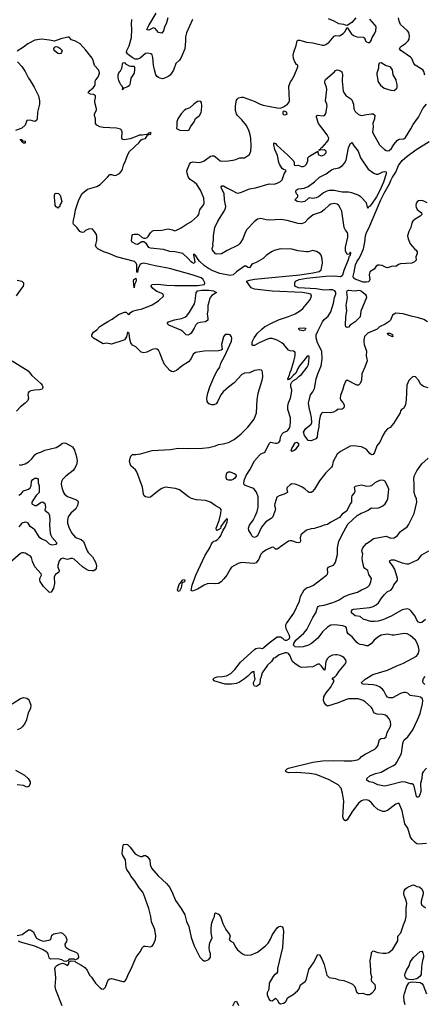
# Model space of a CAD drawing. Header units: inches. Extents: x 2001573 to 2220545, y 644482 to 846830.
# Tile 93 of 256: x 2043702 to 2048681, y 718630 to 730748. Entities that reach past the tile are written whole.
import ezdxf

# ---------------------------------------------------------------- set-up
doc = ezdxf.new("R2010")
doc.units = ezdxf.units.IN
doc.header["$MEASUREMENT"] = 0
for name, color, linetype in [('C0741', 7, 'Continuous'), ('C0742', 7, 'Continuous'), ('C0743', 7, 'Continuous')]:
    doc.layers.add(name, color=color, linetype=linetype)

msp = doc.modelspace()

# ---------------------------------------------------------------- linework, layer by layer
at = {"layer": 'C0741', "color": 5}
for points, elevation in [([(2044225, 718610), (2044145, 718810), (2044137, 718850), (2044146, 718950), (2044144, 719010), (2044136, 719070), (2044142, 719090), (2044154, 719106), (2044179, 719121), (2044230, 719135), (2044266, 719126), (2044290, 719108), (2044308, 719130), (2044306, 719154), (2044336, 719164), (2044382, 719162), (2044392, 719150), (2044455, 719115), (2044502, 719082), (2044530, 719050), (2044559, 718990), (2044584, 718964), (2044636, 718890), (2044690, 718835), (2044710, 718821), (2044730, 718818), (2044739, 718821), (2044757, 718843), (2044790, 718932), (2044810, 718946), (2044833, 718947), (2044970, 718913), (2044990, 718913), (2044999, 718921), (2045010, 718935), (2045045, 719015), (2045074, 719066), (2045136, 719210), (2045183, 719277), (2045212, 719328), (2045230, 719345), (2045250, 719348), (2045310, 719336), (2045330, 719345), (2045350, 719371), (2045372, 719430), (2045376, 719470), (2045364, 719550), (2045324, 719644), (2045316, 719710), (2045290, 719810), (2045230, 719983), (2045221, 720000)], 480), ([(2045581, 720000), (2045621, 719910), (2045689, 719810), (2045732, 719732), (2045755, 719650), (2045785, 719590), (2045810, 719452), (2045848, 719350), (2045919, 719210), (2045950, 719178), (2045967, 719167), (2045990, 719166), (2046030, 719182), (2046049, 719210), (2046049, 719250), (2046037, 719290), (2046033, 719330), (2046041, 719390), (2046064, 719430), (2046070, 719450), (2046058, 719510), (2046057, 719570), (2046068, 719632), (2046082, 719678), (2046097, 719710), (2046104, 719750), (2046110, 719758), (2046150, 719739), (2046173, 719710), (2046203, 719623), (2046240, 719550), (2046282, 719490), (2046291, 719470), (2046281, 719430), (2046290, 719412), (2046330, 719392), (2046360, 719330), (2046381, 719301), (2046443, 719250), (2046470, 719238), (2046510, 719235), (2046550, 719241), (2046630, 719273), (2046725, 719350), (2046758, 719382), (2046790, 719431), (2046814, 719490), (2046870, 719570), (2046890, 719587), (2046910, 719594), (2046930, 719586), (2046941, 719570), (2046949, 719530), (2046937, 719330), (2046875, 719070), (2046874, 719030), (2046863, 719010), (2046835, 718990), (2046817, 718970), (2046771, 718890), (2046768, 718812), (2046748, 718770), (2046748, 718748), (2046772, 718690), (2046790, 718678), (2046810, 718672), (2046850, 718705), (2046870, 718686), (2046890, 718650), (2046910, 718637), (2046950, 718644), (2046970, 718656), (2046981, 718670), (2046999, 718710), (2047017, 718723), (2047069, 718750), (2047122, 718798), (2047139, 718821), (2047159, 718870), (2047215, 718910), (2047230, 718938), (2047260, 719060), (2047318, 719142), (2047370, 719245), (2047390, 719239), (2047418, 719190), (2047450, 719122), (2047480, 718990), (2047510, 718959), (2047590, 718947), (2047630, 718931), (2047690, 718922), (2047772, 718892), (2047797, 718877), (2047824, 718850), (2047846, 718786), (2047850, 718778), (2047870, 718765), (2047926, 718766), (2047970, 718751), (2048008, 718752), (2048038, 718770), (2048073, 718807), (2048081, 718830), (2048081, 718850), (2048076, 718870), (2048037, 718910), (2048033, 718930), (2048036, 718970), (2048022, 719010), (2048024, 719050), (2048014, 719170), (2048032, 719250), (2048033, 719270), (2048050, 719290), (2048110, 719270), (2048170, 719259), (2048210, 719259), (2048230, 719263), (2048245, 719270), (2048293, 719310), (2048319, 719350), (2048354, 719410), (2048357, 719470), (2048391, 719510), (2048425, 719610), (2048451, 719671), (2048457, 719710), (2048456, 719810), (2048466, 719870), (2048457, 719910), (2048433, 719970), (2048430, 719990), (2048431, 720000)], 480), ([(2048667, 720000), (2048667, 719990), (2048642, 719898), (2048641, 719870), (2048651, 719850), (2048675, 719835), (2048696, 719816)], 480), ([(2043670, 719477), (2043731, 719489), (2043810, 719547), (2043830, 719546), (2043870, 719522), (2043883, 719490), (2043910, 719446), (2043945, 719425), (2043990, 719406), (2044062, 719418), (2044086, 719430), (2044098, 719482), (2044122, 719498), (2044210, 719514), (2044230, 719507), (2044267, 719470), (2044281, 719430), (2044277, 719403), (2044258, 719370), (2044262, 719342), (2044272, 719330), (2044310, 719305), (2044402, 719270), (2044416, 719250), (2044424, 719216), (2044425, 719210), (2044412, 719190), (2044390, 719178), (2044370, 719186), (2044310, 719186), (2044294, 719166), (2044290, 719166), (2044270, 719158), (2044250, 719162), (2044219, 719179), (2044170, 719189), (2044085, 719185), (2044070, 719193), (2044064, 719204), (2044052, 719252), (2044044, 719264), (2044022, 719282), (2043984, 719304), (2043886, 719346), (2043710, 719396), (2043686, 719406)], 480), ([(2048445, 718625), (2048433, 718670), (2048431, 718730), (2048436, 718764), (2048466, 718854), (2048490, 718896), (2048510, 718905), (2048530, 718906), (2048630, 718897), (2048650, 718886), (2048668, 718868), (2048710, 718758)], 460), ([(2046325, 718610), (2046350, 718662), (2046370, 718671), (2046395, 718615)], 460)]:
    msp.add_lwpolyline(points, dxfattribs=dict(at, elevation=elevation))
at = {"layer": 'C0741', "color": 5, "elevation": 460}
msp.add_lwpolyline([(2048530, 718933), (2048490, 718934), (2048470, 718940), (2048454, 718954), (2048447, 718967), (2048442, 718990), (2048445, 719010), (2048461, 719050), (2048495, 719105), (2048509, 719151), (2048520, 719170), (2048550, 719205), (2048630, 719281), (2048650, 719286), (2048664, 719264), (2048672, 719230), (2048670, 719210), (2048657, 719170), (2048646, 719094), (2048642, 718998), (2048627, 718973), (2048590, 718946)], close=True, dxfattribs=at)
at = {"layer": 'C0742', "color": 5}
for points, elevation in [([(2043829, 730000), (2043879, 729919), (2043933, 729810), (2043947, 729750), (2043947, 729710), (2043919, 729610), (2043916, 729530), (2043910, 729509), (2043890, 729497), (2043830, 729512), (2043791, 729509), (2043769, 729450), (2043728, 729412), (2043650, 729383)], 480), ([(2048709, 720611), (2048610, 720600), (2048590, 720606), (2048570, 720621), (2048530, 720658), (2048510, 720687), (2048479, 720799), (2048442, 720850), (2048410, 721010), (2048370, 721102), (2048350, 721101), (2048330, 721092), (2048230, 721016), (2048190, 721004), (2048170, 721005), (2048149, 721010), (2048109, 721030), (2048070, 721066), (2048032, 721110), (2047998, 721138), (2047970, 721145), (2047930, 721141), (2047907, 721133), (2047870, 721106), (2047790, 720995), (2047730, 720899), (2047710, 720889), (2047690, 720901), (2047679, 720939), (2047691, 721130), (2047676, 721230), (2047656, 721290), (2047619, 721330), (2047510, 721394), (2047350, 721458), (2047270, 721473), (2047110, 721482), (2047010, 721478), (2046979, 721490), (2046973, 721510), (2046993, 721530), (2047010, 721537), (2047310, 721610), (2047430, 721626), (2047569, 721631), (2047695, 721625), (2047790, 721628), (2047859, 721641), (2047886, 721654), (2047910, 721680), (2047955, 721710), (2048072, 721770), (2048090, 721785), (2048108, 721812), (2048131, 721889), (2048150, 721900), (2048190, 721905), (2048210, 721923), (2048225, 721975), (2048260, 722040), (2048270, 722070), (2048266, 722110), (2048250, 722145), (2048230, 722169), (2048202, 722190), (2048170, 722197), (2048102, 722202), (2048070, 722214), (2048054, 722230), (2048040, 722270), (2048030, 722282), (2047954, 722354), (2047930, 722370), (2047868, 722388), (2047750, 722388), (2047710, 722377), (2047619, 722341), (2047490, 722301), (2047470, 722315), (2047450, 722346), (2047441, 722370), (2047445, 722415), (2047475, 722465), (2047527, 722530), (2047572, 722610), (2047564, 722624), (2047549, 722630), (2047558, 722650), (2047580, 722660), (2047599, 722681), (2047632, 722730), (2047714, 722830), (2047721, 722850), (2047714, 722870), (2047690, 722898), (2047670, 722912), (2047644, 722924), (2047610, 722932), (2047590, 722932), (2047550, 722926), (2047510, 722906), (2047490, 722886), (2047470, 722850), (2047456, 722744), (2047450, 722745), (2047414, 722794), (2047390, 722818), (2047370, 722818), (2047310, 722782), (2047170, 722776), (2047150, 722784), (2047090, 722820), (2047065, 722845), (2047043, 722883), (2047030, 722921), (2047010, 722946), (2046990, 722957), (2046970, 722958), (2046896, 722930), (2046844, 722896), (2046827, 722890), (2046802, 722850), (2046782, 722830), (2046770, 722825), (2046750, 722803), (2046687, 722710), (2046671, 722649), (2046661, 722630), (2046655, 722570), (2046630, 722549), (2046610, 722543), (2046590, 722544), (2046580, 722570), (2046580, 722590), (2046599, 722630), (2046590, 722670), (2046586, 722726), (2046579, 722721), (2046570, 722723), (2046550, 722709), (2046511, 722669), (2046470, 722636), (2046405, 722595), (2046370, 722580), (2046310, 722571), (2046230, 722572), (2046089, 722610), (2046081, 722630), (2046099, 722650), (2046130, 722660), (2046196, 722664), (2046247, 722673), (2046299, 722701), (2046351, 722749), (2046419, 722841), (2046590, 722999), (2046609, 723010), (2046650, 723016), (2046690, 723011), (2046710, 723025), (2046770, 723081), (2046870, 723151), (2046890, 723154), (2046910, 723151), (2046930, 723139), (2046956, 723116), (2046970, 723110), (2046990, 723111), (2047019, 723130), (2047027, 723150), (2047023, 723170), (2046980, 723250), (2046975, 723285), (2046978, 723302), (2046984, 723316), (2047076, 723444), (2047144, 723590), (2047157, 723650), (2047201, 723730), (2047230, 723757), (2047273, 723770), (2047316, 723790), (2047477, 723910), (2047490, 723926), (2047495, 723945), (2047490, 723990), (2047497, 724010), (2047565, 724035), (2047577, 724050), (2047587, 724073), (2047613, 724167), (2047613, 724250), (2047631, 724329), (2047690, 724450), (2047741, 724539), (2047855, 724645), (2047904, 724676), (2047950, 724691), (2047990, 724711), (2048010, 724730), (2048030, 724739), (2048102, 724738), (2048130, 724745), (2048170, 724767), (2048199, 724790), (2048225, 724830), (2048232, 724850), (2048244, 724970), (2048238, 724990), (2048202, 725062), (2048190, 725074), (2048170, 725081), (2048130, 725075), (2048072, 725050), (2048031, 725010), (2048014, 725006), (2047975, 725005), (2047910, 725018), (2047830, 725002), (2047818, 724990), (2047826, 724950), (2047821, 724930), (2047791, 724890), (2047786, 724870), (2047785, 724810), (2047767, 724790), (2047741, 724730), (2047722, 724698), (2047670, 724661), (2047637, 724623), (2047530, 724566), (2047490, 724535), (2047450, 724526), (2047395, 724505), (2047350, 724495), (2047330, 724485), (2047290, 724481), (2047230, 724467), (2047163, 724410), (2047153, 724370), (2047157, 724330), (2047148, 724312), (2047131, 724309), (2047110, 724312), (2047050, 724334), (2047030, 724335), (2047009, 724330), (2046870, 724230), (2046850, 724233), (2046830, 724253), (2046810, 724257), (2046730, 724218), (2046690, 724190), (2046671, 724169), (2046646, 724110), (2046610, 724065), (2046583, 724057), (2046430, 724067), (2046390, 724054), (2046310, 724011), (2046290, 723985), (2046249, 723911), (2046214, 723866), (2046182, 723830), (2046150, 723810), (2046116, 723804), (2046050, 723808), (2046010, 723805), (2045970, 723788), (2045890, 723741), (2045830, 723714), (2045810, 723724), (2045826, 723790), (2045870, 723910), (2045983, 724157), (2046041, 724250), (2046063, 724297), (2046080, 724320), (2046090, 724331), (2046110, 724335), (2046130, 724345), (2046158, 724370), (2046174, 724390), (2046202, 724458), (2046236, 724510), (2046255, 724570), (2046258, 724598), (2046250, 724608), (2046244, 724596), (2046230, 724584), (2046179, 724510), (2046173, 724487), (2046146, 724470), (2046130, 724463), (2046125, 724465), (2046120, 724490), (2046155, 724585), (2046179, 724670), (2046182, 724710), (2046174, 724734), (2046109, 724770), (2046051, 724811), (2045990, 724830), (2045878, 724838), (2045815, 724855), (2045778, 724878), (2045670, 724963), (2045619, 724979), (2045490, 724996), (2045450, 724980), (2045420, 724960), (2045310, 724872), (2045290, 724867), (2045250, 724878), (2045233, 724890), (2045224, 724910), (2045213, 724993), (2045144, 725184), (2045127, 725210), (2045070, 725259), (2045065, 725270), (2045055, 725310), (2045060, 725350), (2045070, 725377), (2045090, 725399), (2045130, 725397), (2045190, 725405), (2045330, 725448), (2045557, 725457), (2045650, 725473), (2045769, 725471), (2045950, 725475), (2046030, 725485), (2046110, 725505), (2046150, 725522), (2046207, 725527), (2046270, 725545), (2046340, 725580), (2046428, 725652), (2046510, 725735), (2046586, 725830), (2046615, 725910), (2046623, 726070), (2046636, 726150), (2046687, 726310), (2046692, 726352), (2046689, 726410), (2046685, 726425), (2046676, 726436), (2046650, 726439), (2046590, 726429), (2046530, 726402), (2046470, 726397), (2046437, 726383), (2046341, 726279), (2046270, 726226), (2046207, 726170), (2046175, 726130), (2046136, 726044), (2046119, 726021), (2046090, 726007), (2046067, 726007), (2046030, 726021), (2046010, 726050), (2046006, 726090), (2046015, 726150), (2046043, 726230), (2046105, 726375), (2046133, 726427), (2046164, 726470), (2046178, 726522), (2046228, 726610), (2046309, 726790), (2046313, 726830), (2046310, 726846), (2046290, 726868), (2046270, 726874), (2046230, 726873), (2046210, 726844), (2046186, 726750), (2046193, 726690), (2046181, 726679), (2046149, 726671), (2045970, 726667), (2045866, 726654), (2045838, 726630), (2045809, 726571), (2045781, 726539), (2045700, 726490), (2045630, 726430), (2045590, 726416), (2045570, 726417), (2045550, 726429), (2045484, 726504), (2045453, 726570), (2045427, 726650), (2045410, 726683), (2045390, 726695), (2045370, 726698), (2045330, 726688), (2045265, 726655), (2045230, 726648), (2045198, 726658), (2045130, 726722), (2045090, 726743), (2045077, 726757), (2045070, 726770), (2045058, 726818), (2045050, 726888), (2045030, 726904), (2045016, 726844), (2044990, 726810), (2044970, 726798), (2044830, 726755), (2044770, 726769), (2044730, 726759), (2044609, 726830), (2044589, 726849), (2044590, 726870), (2044610, 726901), (2044650, 726931), (2044687, 726973), (2044785, 727035), (2044839, 727061), (2044918, 727122), (2044990, 727150), (2045010, 727147), (2045030, 727131), (2045050, 727122), (2045061, 727139), (2045090, 727162), (2045150, 727179), (2045195, 727185), (2045262, 727210), (2045330, 727241), (2045410, 727287), (2045470, 727345), (2045473, 727350), (2045469, 727370), (2045444, 727384), (2045390, 727405), (2045341, 727441), (2045320, 727470), (2045329, 727490), (2045407, 727493), (2045510, 727479), (2045610, 727475), (2045890, 727477), (2045975, 727490), (2045980, 727510), (2045960, 727550), (2045936, 727570), (2045824, 727610), (2045547, 727687), (2045370, 727719), (2045230, 727752), (2045195, 727745), (2045185, 727735), (2045161, 727690), (2045150, 727636), (2045142, 727650), (2045142, 727730), (2045137, 727750), (2045113, 727773), (2044891, 727830), (2044810, 727865), (2044737, 727890), (2044665, 727930), (2044644, 727950), (2044636, 727970), (2044637, 727983), (2044653, 728030), (2044650, 728086), (2044645, 728105), (2044623, 728143), (2044594, 728174), (2044550, 728169), (2044510, 728155), (2044490, 728135), (2044470, 728129), (2044443, 728143), (2044408, 728188), (2044365, 728230), (2044361, 728250), (2044363, 728283), (2044376, 728330), (2044388, 728410), (2044430, 728530), (2044471, 728610), (2044537, 728663), (2044650, 728695), (2044690, 728718), (2044784, 728810), (2044810, 728844), (2044830, 728845), (2044870, 728830), (2044890, 728833), (2044930, 728856), (2044950, 728879), (2044967, 728910), (2044981, 728959), (2045005, 729010), (2045032, 729088), (2045055, 729125), (2045170, 729236), (2045193, 729267), (2045210, 729278), (2045250, 729287), (2045275, 729325), (2045286, 729330), (2045282, 729338), (2045310, 729334), (2045318, 729350), (2045310, 729358), (2045287, 729353), (2045280, 729340), (2045264, 729336), (2045208, 729328), (2045170, 729328), (2045146, 729314), (2045060, 729280), (2044988, 729268), (2044970, 729273), (2044958, 729290), (2044961, 729370), (2044955, 729390), (2044942, 729402), (2044893, 729413), (2044730, 729420), (2044686, 729430), (2044650, 729450), (2044636, 729470), (2044633, 729530), (2044624, 729570), (2044624, 729590), (2044645, 729635), (2044645, 729650), (2044626, 729730), (2044626, 729750), (2044635, 729790), (2044633, 729810), (2044610, 729826), (2044573, 729833), (2044545, 729850), (2044564, 729876), (2044606, 729910), (2044623, 729930), (2044629, 729950), (2044629, 729990), (2044634, 730000)], 480), ([(2045065, 730000), (2045059, 729950), (2045050, 729936), (2045030, 729922), (2044986, 729906), (2044974, 729906), (2044970, 729886), (2044966, 729890), (2044969, 729910), (2044962, 729930), (2044946, 729946), (2044933, 729970), (2044923, 730000)], 460), ([(2048730, 726219), (2048670, 726235), (2048640, 726260), (2048610, 726313), (2048572, 726352), (2048550, 726356), (2048530, 726347), (2048492, 726308), (2048464, 726250), (2048459, 726070), (2048450, 726014), (2048430, 725969), (2048406, 725954), (2048390, 725935), (2048382, 725910), (2048303, 725777), (2048261, 725730), (2048229, 725711), (2048201, 725679), (2048170, 725630), (2048133, 725550), (2048098, 725502), (2048070, 725421), (2048050, 725396), (2048030, 725394), (2048010, 725410), (2047975, 725455), (2047951, 725471), (2047910, 725490), (2047810, 725505), (2047770, 725499), (2047650, 725434), (2047610, 725400), (2047560, 725310), (2047547, 725253), (2047540, 725240), (2047470, 725172), (2047390, 725073), (2047330, 724970), (2047303, 724937), (2047290, 724930), (2047264, 724930), (2047250, 724937), (2047210, 724975), (2047176, 724996), (2047137, 725017), (2047093, 725033), (2047050, 725035), (2047030, 725023), (2046995, 724990), (2046990, 724978), (2046988, 724968), (2046998, 724930), (2046958, 724910), (2046893, 724887), (2046868, 724872), (2046840, 724790), (2046838, 724770), (2046849, 724730), (2046847, 724710), (2046816, 724630), (2046798, 724610), (2046732, 724568), (2046677, 724503), (2046630, 724398), (2046610, 724382), (2046590, 724377), (2046570, 724383), (2046557, 724397), (2046545, 724425), (2046520, 724460), (2046517, 724490), (2046530, 724527), (2046573, 724587), (2046601, 724639), (2046625, 724695), (2046638, 724750), (2046635, 724875), (2046614, 724934), (2046589, 724969), (2046570, 724981), (2046476, 725016), (2046465, 725025), (2046462, 725050), (2046470, 725090), (2046490, 725137), (2046533, 725207), (2046590, 725318), (2046653, 725390), (2046670, 725404), (2046710, 725421), (2046721, 725430), (2046770, 725534), (2046790, 725548), (2046850, 725536), (2046870, 725536), (2046890, 725545), (2046907, 725570), (2046911, 725610), (2046930, 725650), (2046950, 725666), (2046996, 725690), (2047027, 725730), (2047036, 725790), (2047035, 725850), (2047003, 725950), (2047000, 725990), (2047008, 726032), (2047033, 726090), (2047047, 726150), (2047050, 726190), (2047038, 726230), (2047039, 726261), (2047052, 726288), (2047072, 726308), (2047110, 726328), (2047140, 726360), (2047170, 726382), (2047238, 726470), (2047254, 726506), (2047265, 726585), (2047262, 726602), (2047253, 726613), (2047230, 726596), (2047147, 726490), (2047125, 726455), (2047100, 726400), (2047070, 726375), (2047031, 726329), (2047010, 726314), (2047002, 726330), (2047023, 726377), (2047029, 726410), (2047038, 726422), (2047076, 726544), (2047091, 726610), (2047090, 726655), (2047070, 726667), (2047030, 726672), (2047010, 726683), (2046951, 726750), (2046927, 726770), (2046870, 726804), (2046810, 726825), (2046776, 726824), (2046750, 726816), (2046650, 726771), (2046590, 726737), (2046570, 726738), (2046564, 726744), (2046561, 726770), (2046564, 726784), (2046587, 726833), (2046630, 726890), (2046680, 726940), (2046713, 726967), (2046791, 727009), (2046886, 727053), (2047010, 727096), (2047090, 727129), (2047158, 727170), (2047185, 727195), (2047270, 727291), (2047290, 727330), (2047294, 727350), (2047285, 727370), (2047250, 727380), (2047181, 727390), (2046808, 727408), (2046593, 727430), (2046552, 727450), (2046494, 727530), (2046530, 727542), (2046590, 727553), (2047148, 727608), (2047310, 727633), (2047389, 727650), (2047412, 727670), (2047430, 727750), (2047425, 727805), (2047413, 727850), (2047395, 727870), (2047355, 727895), (2047310, 727907), (2047250, 727893), (2047230, 727893), (2047130, 727903), (2047050, 727924), (2046910, 727927), (2046832, 727908), (2046810, 727897), (2046741, 727850), (2046696, 727810), (2046670, 727793), (2046610, 727761), (2046570, 727745), (2046554, 727730), (2046530, 727693), (2046510, 727698), (2046490, 727713), (2046470, 727713), (2046370, 727645), (2046330, 727610), (2046290, 727601), (2046164, 727624), (2046077, 727657), (2046025, 727685), (2045977, 727717), (2045916, 727776), (2045897, 727797), (2045870, 727841), (2045854, 727854), (2045850, 727865), (2045842, 727858), (2045840, 727850), (2045858, 727770), (2045850, 727749), (2045830, 727754), (2045810, 727768), (2045776, 727810), (2045710, 727872), (2045609, 727891), (2045550, 727894), (2045470, 727921), (2045310, 727935), (2045290, 727945), (2045262, 727990), (2045230, 728015), (2045204, 728016), (2045150, 727981), (2045130, 727985), (2045084, 728010), (2045080, 728020), (2045078, 728030), (2045087, 728093), (2045096, 728104), (2045110, 728108), (2045150, 728107), (2045170, 728101), (2045209, 728069), (2045230, 728060), (2045250, 728059), (2045272, 728068), (2045282, 728078), (2045310, 728127), (2045330, 728147), (2045350, 728153), (2045450, 728158), (2045530, 728173), (2045583, 728163), (2045610, 728151), (2045630, 728156), (2045690, 728185), (2045764, 728236), (2045817, 728263), (2045890, 728330), (2045906, 728350), (2045920, 728410), (2045964, 728470), (2045971, 728489), (2045968, 728550), (2045926, 728650), (2045880, 728720), (2045850, 728750), (2045800, 728780), (2045775, 728815), (2045761, 728861), (2045760, 728890), (2045791, 728969), (2045808, 728992), (2045830, 729000), (2045910, 728992), (2045943, 728997), (2045970, 729010), (2046050, 729068), (2046070, 729074), (2046090, 729072), (2046110, 729062), (2046170, 729012), (2046190, 729009), (2046270, 729010), (2046350, 729025), (2046410, 729048), (2046470, 729047), (2046529, 729091), (2046546, 729130), (2046552, 729190), (2046546, 729290), (2046538, 729330), (2046520, 729390), (2046490, 729449), (2046436, 729516), (2046381, 729570), (2046368, 729590), (2046358, 729630), (2046356, 729690), (2046370, 729757), (2046376, 729770), (2046394, 729786), (2046430, 729794), (2046453, 729793), (2046587, 729747), (2046659, 729710), (2046697, 729697), (2046870, 729664), (2046910, 729661), (2046950, 729677), (2046996, 729710), (2047013, 729730), (2047021, 729750), (2047014, 729930), (2047035, 729985), (2047045, 730000)], 460), ([(2048720, 727030), (2048677, 727057), (2048610, 727081), (2048520, 727100), (2048422, 727130), (2048330, 727136), (2048290, 727113), (2048263, 727050), (2048247, 727033), (2048198, 727002), (2048131, 726970), (2048100, 726940), (2047987, 726890), (2047947, 726850), (2047936, 726810), (2047935, 726785), (2047942, 726750), (2047969, 726670), (2047965, 726610), (2047975, 726575), (2047978, 726550), (2047951, 726470), (2047913, 726390), (2047908, 726310), (2047892, 726270), (2047870, 726252), (2047850, 726250), (2047730, 726311), (2047710, 726295), (2047690, 726247), (2047679, 726201), (2047650, 726123), (2047646, 726090), (2047650, 726071), (2047679, 726039), (2047693, 726010), (2047696, 725990), (2047690, 725970), (2047670, 725953), (2047650, 725949), (2047630, 725954), (2047610, 725949), (2047602, 725938), (2047563, 725917), (2047530, 725911), (2047430, 725912), (2047410, 725898), (2047398, 725870), (2047387, 725807), (2047382, 725738), (2047365, 725665), (2047362, 725610), (2047347, 725590), (2047310, 725572), (2047286, 725566), (2047250, 725569), (2047225, 725610), (2047205, 725630), (2047196, 725670), (2047207, 725693), (2047224, 725716), (2047290, 725770), (2047295, 725790), (2047292, 725852), (2047281, 725910), (2047267, 725950), (2047256, 726030), (2047280, 726130), (2047310, 726168), (2047330, 726211), (2047350, 726330), (2047369, 726391), (2047412, 726490), (2047426, 726570), (2047418, 726670), (2047367, 726770), (2047351, 726831), (2047352, 726870), (2047370, 726916), (2047430, 727031), (2047450, 727059), (2047499, 727101), (2047530, 727153), (2047562, 727258), (2047577, 727330), (2047591, 727369), (2047592, 727390), (2047578, 727410), (2047550, 727423), (2047510, 727425), (2047450, 727419), (2047350, 727434), (2047134, 727450), (2047087, 727470), (2047087, 727510), (2047095, 727530), (2047140, 727550), (2047230, 727569), (2047470, 727593), (2047574, 727594), (2047650, 727589), (2047670, 727598), (2047680, 727610), (2047695, 727665), (2047750, 727795), (2047755, 727825), (2047761, 727839), (2047772, 727850), (2047777, 727877), (2047770, 727889), (2047756, 727864), (2047730, 727858), (2047710, 727904), (2047712, 727950), (2047740, 728070), (2047740, 728110), (2047734, 728130), (2047710, 728156), (2047693, 728190), (2047666, 728390), (2047650, 728426), (2047630, 728460), (2047610, 728477), (2047570, 728487), (2047530, 728478), (2047510, 728466), (2047450, 728410), (2047410, 728380), (2047315, 728345), (2047248, 728292), (2047210, 728253), (2047170, 728237), (2047130, 728240), (2046995, 728275), (2046912, 728288), (2046781, 728281), (2046734, 728286), (2046670, 728300), (2046630, 728295), (2046590, 728265), (2046495, 728165), (2046476, 728130), (2046449, 728050), (2046410, 727993), (2046390, 727974), (2046253, 727907), (2046185, 727865), (2046122, 727862), (2046110, 727868), (2046073, 727913), (2046069, 727931), (2046082, 727970), (2046078, 727990), (2046086, 728034), (2046088, 728088), (2046105, 728190), (2046142, 728270), (2046219, 728390), (2046236, 728430), (2046237, 728450), (2046222, 728530), (2046218, 728610), (2046185, 728670), (2046180, 728690), (2046190, 728704), (2046210, 728702), (2046250, 728677), (2046310, 728652), (2046370, 728618), (2046390, 728614), (2046430, 728625), (2046530, 728668), (2046603, 728677), (2046770, 728727), (2046834, 728726), (2046870, 728737), (2046910, 728756), (2046930, 728779), (2046956, 728850), (2046981, 728890), (2046977, 728897), (2046950, 728904), (2046930, 728918), (2046902, 728962), (2046892, 728990), (2046875, 729075), (2046843, 729150), (2046828, 729210), (2046830, 729231), (2046850, 729226), (2046865, 729205), (2047002, 729082), (2047061, 729021), (2047070, 729010), (2047078, 728990), (2047080, 728960), (2047090, 728954), (2047130, 728957), (2047170, 728942), (2047190, 728940), (2047210, 728948), (2047232, 728970), (2047246, 729010), (2047249, 729050), (2047267, 729070), (2047350, 729119), (2047362, 729118), (2047371, 729131), (2047373, 729090), (2047410, 729073), (2047430, 729076), (2047450, 729086), (2047473, 729110), (2047475, 729130), (2047450, 729145), (2047396, 729144), (2047390, 729138), (2047385, 729145), (2047390, 729152), (2047405, 729155), (2047410, 729170), (2047423, 729177), (2047481, 729239), (2047501, 729270), (2047505, 729290), (2047484, 729330), (2047380, 729470), (2047355, 729550), (2047355, 729565), (2047367, 729573), (2047437, 729563), (2047452, 729568), (2047468, 729592), (2047485, 729690), (2047481, 729710), (2047464, 729750), (2047483, 729890), (2047479, 729919), (2047457, 729970), (2047456, 729990), (2047461, 730000)], 440), ([(2047671, 730000), (2047670, 729990), (2047683, 729870), (2047699, 729839), (2047716, 729816), (2047776, 729776), (2047790, 729761), (2047809, 729710), (2047815, 729650), (2047830, 729617), (2047870, 729583), (2047908, 729568), (2047970, 729583), (2048030, 729590), (2048051, 729590), (2048072, 729572), (2048069, 729530), (2048047, 729470), (2048050, 729430), (2048044, 729370), (2048050, 729348), (2048129, 729210), (2048150, 729187), (2048190, 729150), (2048210, 729138), (2048230, 729134), (2048250, 729140), (2048277, 729163), (2048307, 729213), (2048353, 729267), (2048370, 729276), (2048430, 729280), (2048450, 729297), (2048515, 729405), (2048542, 729458), (2048608, 729550), (2048663, 729657), (2048707, 729710)], 440), ([(2048110, 730000), (2048111, 729990), (2048121, 729970), (2048142, 729942), (2048187, 729907), (2048270, 729879), (2048310, 729878), (2048340, 729900), (2048348, 729910), (2048348, 729950), (2048336, 730000)], 460), ([(2048715, 728495), (2048676, 728516), (2048650, 728523), (2048610, 728520), (2048592, 728508), (2048581, 728490), (2048576, 728456), (2048579, 728439), (2048594, 728414), (2048647, 728370), (2048652, 728350), (2048632, 728330), (2048570, 728295), (2048539, 728270), (2048528, 728250), (2048517, 728190), (2048490, 728142), (2048476, 728090), (2048482, 728050), (2048507, 727990), (2048563, 727923), (2048582, 727910), (2048592, 727890), (2048592, 727870), (2048578, 727830), (2048582, 727790), (2048562, 727770), (2048527, 727753), (2048390, 727744), (2048365, 727735), (2048330, 727709), (2048290, 727713), (2048230, 727696), (2048210, 727699), (2048162, 727722), (2048130, 727728), (2048110, 727726), (2048090, 727715), (2048062, 727678), (2048010, 727645), (2048002, 727610), (2048009, 727550), (2048004, 727530), (2047996, 727524), (2047970, 727518), (2047930, 727519), (2047830, 727553), (2047808, 727570), (2047805, 727590), (2047819, 727641), (2047834, 727730), (2047850, 727768), (2047876, 727804), (2047897, 727843), (2047933, 727927), (2047950, 728010), (2047958, 728090), (2047970, 728130), (2047997, 728183), (2048147, 728533), (2048187, 728613), (2048253, 728727), (2048269, 728771), (2048289, 728811), (2048329, 728870), (2048365, 728955), (2048410, 729014), (2048470, 729070), (2048590, 729156), (2048739, 729250)], 420), ([(2043670, 727542), (2043730, 727530), (2043748, 727510), (2043750, 727490), (2043743, 727470), (2043717, 727430), (2043658, 727350)], 480), ([(2043609, 726550), (2043807, 726427), (2043850, 726370), (2043962, 726270), (2043977, 726250), (2043986, 726230), (2043984, 726210), (2043977, 726203), (2043946, 726194), (2043890, 726190), (2043840, 726180), (2043813, 726170), (2043804, 726156), (2043800, 726130), (2043808, 726090), (2043800, 726060), (2043770, 726030), (2043710, 725985), (2043664, 725930)], 480), ([(2043694, 725274), (2043710, 725267), (2043730, 725268), (2043770, 725282), (2043810, 725308), (2043850, 725342), (2043890, 725393), (2043910, 725409), (2043970, 725429), (2044013, 725450), (2044150, 725484), (2044190, 725506), (2044230, 725535), (2044250, 725542), (2044270, 725538), (2044350, 725490), (2044375, 725450), (2044400, 725370), (2044407, 725313), (2044401, 725270), (2044376, 725224), (2044358, 725202), (2044270, 725130), (2044230, 725090), (2044216, 725064), (2044212, 725030), (2044219, 724990), (2044241, 724930), (2044255, 724910), (2044290, 724882), (2044401, 724841), (2044413, 724830), (2044420, 724810), (2044412, 724770), (2044394, 724730), (2044330, 724675), (2044298, 724630), (2044289, 724590), (2044289, 724550), (2044310, 724491), (2044343, 724430), (2044363, 724403), (2044390, 724377), (2044457, 724350), (2044485, 724325), (2044532, 724210), (2044545, 724190), (2044597, 724137), (2044634, 724070), (2044648, 724030), (2044644, 723996), (2044630, 723976), (2044613, 723967), (2044590, 723965), (2044550, 723970), (2044510, 723990), (2044475, 724015), (2044370, 724110), (2044350, 724118), (2044330, 724119), (2044290, 724106), (2044230, 724121), (2044210, 724115), (2044189, 724090), (2044171, 724030), (2044172, 724010), (2044186, 723970), (2044182, 723950), (2044141, 723919), (2044124, 723890), (2044128, 723810), (2044116, 723750), (2044090, 723701), (2044070, 723698), (2043994, 723774), (2043955, 723835), (2043949, 723850), (2043950, 723870), (2043969, 723910), (2043967, 723930), (2043890, 724014), (2043860, 724080), (2043845, 724130), (2043830, 724149), (2043810, 724157), (2043770, 724183), (2043750, 724187), (2043730, 724186), (2043710, 724177), (2043590, 724071)], 480), ([(2048710, 721535), (2048668, 721490), (2048655, 721470), (2048652, 721410), (2048634, 721346), (2048638, 721250), (2048628, 721210), (2048610, 721180), (2048590, 721180), (2048584, 721190), (2048557, 721317), (2048550, 721330), (2048530, 721342), (2048510, 721343), (2048450, 721365), (2048410, 721368), (2048248, 721328), (2048190, 721317), (2048170, 721318), (2048110, 721332), (2048050, 721360), (2048004, 721370), (2047973, 721390), (2047973, 721410), (2048010, 721444), (2048081, 721470), (2048150, 721486), (2048227, 721533), (2048302, 721570), (2048330, 721591), (2048344, 721610), (2048401, 721719), (2048418, 721842), (2048426, 721870), (2048435, 721885), (2048477, 721923), (2048539, 722010), (2048599, 722130), (2048632, 722210), (2048659, 722330), (2048663, 722370), (2048658, 722390), (2048635, 722410), (2048599, 722419), (2048509, 722429), (2048480, 722460), (2048450, 722468), (2048430, 722468), (2048390, 722454), (2048290, 722404), (2048250, 722401), (2048228, 722410), (2048211, 722432), (2048182, 722490), (2048166, 722510), (2048130, 722537), (2048093, 722553), (2048050, 722562), (2047928, 722570), (2047916, 722576), (2047910, 722590), (2047953, 722630), (2048046, 722690), (2048230, 722741), (2048342, 722798), (2048425, 722830), (2048583, 722917), (2048598, 722930), (2048609, 722950), (2048616, 722990), (2048610, 723028), (2048595, 723075), (2048573, 723110), (2048509, 723170), (2048471, 723191), (2048434, 723194), (2048310, 723174), (2048286, 723174), (2048227, 723187), (2048152, 723172), (2048109, 723150), (2048064, 723110), (2048030, 723070), (2047990, 723043), (2047970, 723042), (2047930, 723054), (2047890, 723059), (2047870, 723067), (2047850, 723084), (2047793, 723153), (2047745, 723190), (2047733, 723210), (2047724, 723264), (2047715, 723275), (2047679, 723290), (2047579, 723301), (2047530, 723295), (2047490, 723273), (2047430, 723214), (2047370, 723135), (2047292, 723070), (2047255, 723050), (2047190, 723029), (2047150, 723025), (2047090, 723028), (2047071, 723050), (2047074, 723070), (2047100, 723110), (2047200, 723200), (2047236, 723244), (2047310, 723390), (2047346, 723450), (2047367, 723513), (2047375, 723525), (2047390, 723533), (2047450, 723543), (2047545, 723570), (2047590, 723588), (2047635, 723610), (2047695, 723650), (2047770, 723679), (2047858, 723702), (2047909, 723730), (2047959, 723750), (2047987, 723770), (2048005, 723790), (2048024, 723830), (2048030, 723870), (2047999, 723919), (2047984, 723970), (2047950, 723993), (2047938, 724010), (2047920, 724090), (2047918, 724122), (2047926, 724170), (2047915, 724195), (2047914, 724214), (2047925, 724250), (2047939, 724270), (2047970, 724302), (2048016, 724330), (2048055, 724365), (2048210, 724393), (2048270, 724369), (2048310, 724370), (2048350, 724402), (2048390, 724450), (2048470, 724508), (2048488, 724532), (2048555, 724670), (2048588, 724810), (2048584, 724850), (2048567, 724890), (2048557, 724930), (2048558, 725038), (2048553, 725093), (2048557, 725130), (2048590, 725198), (2048650, 725282), (2048727, 725353)], 460), ([(2043690, 724897), (2043723, 724917), (2043750, 724948), (2043808, 724972), (2043832, 724988), (2043843, 725010), (2043846, 725070), (2043862, 725090), (2043890, 725104), (2043910, 725107), (2043920, 725100), (2043927, 725090), (2043930, 725050), (2043940, 725010), (2043941, 724930), (2043906, 724894), (2043870, 724842), (2043851, 724810), (2043851, 724790), (2043890, 724771), (2043910, 724771), (2043965, 724810), (2043986, 724814), (2044010, 724793), (2044018, 724750), (2044010, 724710), (2044057, 724677), (2044068, 724648), (2044073, 724593), (2044068, 724530), (2044075, 724430), (2044084, 724404), (2044099, 724379), (2044158, 724310), (2044146, 724290), (2044110, 724281), (2044090, 724284), (2044070, 724295), (2044031, 724331), (2043970, 724358), (2043950, 724373), (2043934, 724394), (2043888, 724470), (2043832, 724510), (2043804, 724550), (2043790, 724560), (2043770, 724564), (2043730, 724550), (2043710, 724530), (2043693, 724507)], 460), ([(2048695, 723365), (2048650, 723330), (2048630, 723326), (2048610, 723333), (2048590, 723357), (2048567, 723407), (2048521, 723470), (2048497, 723490), (2048470, 723498), (2048410, 723487), (2048273, 723407), (2048170, 723363), (2048114, 723346), (2048070, 723341), (2048023, 723343), (2047929, 723369), (2047890, 723403), (2047830, 723413), (2047785, 723450), (2047783, 723470), (2047797, 723490), (2047810, 723495), (2048010, 723516), (2048050, 723527), (2048090, 723547), (2048117, 723570), (2048155, 723630), (2048190, 723673), (2048230, 723710), (2048271, 723728), (2048290, 723750), (2048306, 723794), (2048342, 723838), (2048350, 723850), (2048353, 723870), (2048320, 723980), (2048290, 724030), (2048257, 724070), (2048252, 724090), (2048279, 724102), (2048310, 724102), (2048410, 724065), (2048467, 724053), (2048490, 724053), (2048598, 724102), (2048610, 724110), (2048650, 724161), (2048735, 724210)], 440), ([(2048688, 722568), (2048667, 722587), (2048664, 722610), (2048670, 722639), (2048690, 722665)], 440), ([(2043610, 722330), (2043710, 722395), (2043750, 722408), (2043790, 722400), (2043807, 722387), (2043819, 722370), (2043838, 722310), (2043836, 722270), (2043804, 722216), (2043785, 722130), (2043760, 722080), (2043734, 722046), (2043710, 722025), (2043671, 722010)], 480), ([(2043650, 721513), (2043760, 721450), (2043804, 721410), (2043831, 721370), (2043831, 721350), (2043815, 721310), (2043790, 721302), (2043750, 721322), (2043670, 721333)], 480), ([(2045221, 720000), (2045216, 720010), (2045170, 720065), (2045115, 720155), (2045070, 720207), (2045057, 720237), (2045022, 720290), (2045014, 720310), (2045003, 720410), (2044967, 720470), (2044961, 720490), (2044975, 720590), (2044983, 720597), (2045010, 720603), (2045030, 720597), (2045056, 720570), (2045123, 720483), (2045160, 720460), (2045189, 720451), (2045210, 720451), (2045230, 720461), (2045250, 720461), (2045270, 720451), (2045304, 720410), (2045306, 720350), (2045325, 720305), (2045406, 720210), (2045510, 720117), (2045550, 720070), (2045581, 720000)], 480), ([(2048431, 720000), (2048435, 720025), (2048448, 720052), (2048469, 720070), (2048530, 720098), (2048550, 720100), (2048590, 720082), (2048616, 720076), (2048631, 720070), (2048651, 720050), (2048667, 720010), (2048667, 720000)], 480)]:
    msp.add_lwpolyline(points, dxfattribs=dict(at, elevation=elevation))
for points, elevation in [([(2045910, 729747), (2045890, 729742), (2045843, 729710), (2045796, 729664), (2045750, 729648), (2045730, 729635), (2045687, 729590), (2045646, 729530), (2045635, 729490), (2045637, 729443), (2045632, 729410), (2045674, 729390), (2045770, 729385), (2045786, 729394), (2045805, 729430), (2045849, 729490), (2045867, 729533), (2045913, 729570), (2045934, 729606), (2045941, 729630), (2045945, 729690), (2045940, 729730), (2045930, 729743)], 480), ([(2046950, 729624), (2046943, 729617), (2046939, 729610), (2046941, 729590), (2046950, 729581), (2046970, 729577), (2046990, 729587), (2046993, 729590), (2046984, 729610), (2046970, 729619)], 460), ([(2043770, 729229), (2043746, 729230), (2043742, 729242), (2043727, 729247), (2043722, 729262), (2043710, 729266), (2043707, 729273), (2043728, 729272), (2043734, 729270), (2043738, 729258), (2043770, 729252)], 480), ([(2048113, 728847), (2048170, 728874), (2048190, 728878), (2048210, 728877), (2048213, 728873), (2048212, 728850), (2048179, 728750), (2048134, 728646), (2048091, 728569), (2048030, 728476), (2048010, 728454), (2047994, 728446), (2047990, 728430), (2047981, 728441), (2047970, 728493), (2047905, 728565), (2047869, 728590), (2047790, 728618), (2047750, 728624), (2047670, 728627), (2047570, 728646), (2047510, 728646), (2047482, 728638), (2047441, 728619), (2047378, 728570), (2047350, 728556), (2047308, 728548), (2047270, 728557), (2047250, 728547), (2047211, 728509), (2047170, 728501), (2047115, 728510), (2047089, 728530), (2047123, 728570), (2047123, 728590), (2047107, 728607), (2047100, 728630), (2047103, 728650), (2047130, 728665), (2047204, 728676), (2047250, 728694), (2047330, 728753), (2047390, 728810), (2047472, 728850), (2047538, 728902), (2047567, 728913), (2047630, 728926), (2047670, 728950), (2047698, 728982), (2047719, 729021), (2047750, 729171), (2047770, 729219), (2047790, 729236), (2047819, 729190), (2047866, 729130), (2047894, 729050), (2047990, 728909), (2048060, 728860), (2048090, 728847)], 420), ([(2044170, 728429), (2044162, 728442), (2044150, 728446), (2044140, 728460), (2044135, 728530), (2044129, 728549), (2044129, 728590), (2044134, 728606), (2044150, 728614), (2044179, 728610), (2044198, 728590), (2044222, 728510), (2044214, 728490), (2044194, 728470), (2044194, 728450), (2044178, 728442)], 480), ([(2045110, 727449), (2045103, 727530), (2045107, 727550), (2045130, 727567), (2045136, 727544), (2045130, 727520), (2045114, 727490)], 480), ([(2045770, 726865), (2045750, 726869), (2045710, 726910), (2045686, 726926), (2045537, 726990), (2045516, 727010), (2045533, 727030), (2045605, 727055), (2045692, 727072), (2045734, 727086), (2045757, 727103), (2045793, 727147), (2045852, 727250), (2045862, 727290), (2045873, 727387), (2045890, 727410), (2045942, 727418), (2046030, 727418), (2046087, 727410), (2046125, 727390), (2046068, 727352), (2046047, 727330), (2046038, 727310), (2046031, 727270), (2046017, 727230), (2046019, 727170), (2046009, 727129), (2046019, 727070), (2046015, 727050), (2045990, 727031), (2045917, 727023), (2045888, 727012), (2045868, 726992), (2045847, 726950), (2045810, 726891), (2045790, 726874)], 460), ([(2047830, 727411), (2047870, 727419), (2047890, 727416), (2047910, 727407), (2047954, 727370), (2047967, 727350), (2047968, 727330), (2047898, 727162), (2047890, 727090), (2047830, 727030), (2047770, 726990), (2047750, 726966), (2047730, 726958), (2047717, 726970), (2047710, 726990), (2047715, 727090), (2047728, 727168), (2047720, 727230), (2047735, 727330), (2047727, 727393), (2047730, 727410), (2047750, 727419)], 420), ([(2047190, 726921), (2047150, 726926), (2047141, 726930), (2047135, 726950), (2047190, 726956), (2047225, 726950), (2047210, 726927)], 440), ([(2048290, 726844), (2048238, 726870), (2048226, 726890), (2048258, 726890), (2048290, 726872), (2048295, 726850)], 440), ([(2047050, 725435), (2047042, 725442), (2047049, 725470), (2047090, 725539), (2047111, 725550), (2047134, 725534), (2047131, 725510), (2047090, 725454), (2047070, 725441)], 440), ([(2046270, 725080), (2046250, 725088), (2046243, 725110), (2046243, 725130), (2046250, 725170), (2046270, 725182), (2046290, 725183), (2046350, 725161), (2046362, 725150), (2046365, 725130), (2046350, 725104), (2046330, 725088), (2046310, 725082)], 460), ([(2045650, 723709), (2045645, 723730), (2045669, 723810), (2045682, 723818), (2045710, 723853), (2045730, 723859), (2045734, 723850), (2045730, 723830), (2045703, 723817), (2045696, 723804), (2045690, 723758), (2045678, 723730), (2045670, 723717)], 480)]:
    msp.add_lwpolyline(points, close=True, dxfattribs=dict(at, elevation=elevation))
at = {"layer": 'C0743', "color": 5}
for points, elevation in [([(2045523, 730770), (2045509, 730710), (2045484, 730656), (2045470, 730613), (2045450, 730581), (2045410, 730592), (2045370, 730638), (2045350, 730647), (2045290, 730621), (2045270, 730624), (2045268, 730628), (2045290, 730676), (2045383, 730830)], 440), ([(2045828, 730752), (2045755, 730585), (2045743, 730537), (2045743, 730483), (2045732, 730390), (2045690, 730281), (2045670, 730249), (2045625, 730210), (2045594, 730126), (2045553, 730067), (2045530, 730050), (2045476, 730024), (2045458, 730022), (2045430, 730027), (2045410, 730038), (2045394, 730050), (2045378, 730070), (2045359, 730130), (2045347, 730190), (2045342, 730282), (2045330, 730314), (2045314, 730330), (2045278, 730338), (2045250, 730331), (2045185, 730275), (2045150, 730261), (2045124, 730264), (2045084, 730284), (2045038, 730318), (2045027, 730330), (2045018, 730350), (2045022, 730370), (2045050, 730428), (2045077, 730530), (2045082, 730630), (2045076, 730690), (2045080, 730750)], 460), ([(2047045, 730000), (2047081, 730059), (2047125, 730170), (2047123, 730190), (2047110, 730198), (2047088, 730228), (2047073, 730270), (2047066, 730310), (2047075, 730350), (2047106, 730430), (2047118, 730490), (2047130, 730498), (2047150, 730496), (2047230, 730470), (2047310, 730462), (2047427, 730433), (2047450, 730434), (2047470, 730442), (2047510, 730470), (2047570, 730544), (2047590, 730553), (2047638, 730550), (2047683, 730577), (2047702, 730598), (2047730, 730654), (2047779, 730579), (2047810, 730554), (2047850, 730539), (2047930, 730535), (2047944, 730524), (2047959, 730490), (2047970, 730476), (2047990, 730467), (2048012, 730468), (2048029, 730491), (2048041, 730530), (2048070, 730576), (2048085, 730610), (2048090, 730658), (2048086, 730670), (2048069, 730690), (2048010, 730755)], 460), ([(2047838, 730770), (2047790, 730713), (2047730, 730675), (2047710, 730679), (2047690, 730690), (2047630, 730699), (2047573, 730730), (2047500, 730760)], 460), ([(2048687, 730067), (2048677, 730110), (2048664, 730130), (2048567, 730187), (2048551, 730210), (2048526, 730270), (2048510, 730289), (2048391, 730370), (2048376, 730390), (2048386, 730414), (2048450, 730457), (2048481, 730490), (2048493, 730510), (2048500, 730550), (2048490, 730589), (2048475, 730610), (2048390, 730690), (2048370, 730730), (2048365, 730770)], 440), ([(2044634, 730000), (2044639, 730010), (2044663, 730037), (2044676, 730064), (2044682, 730090), (2044679, 730110), (2044670, 730131), (2044624, 730184), (2044607, 730247), (2044594, 730274), (2044515, 730375), (2044444, 730450), (2044390, 730482), (2044341, 730501), (2044310, 730532), (2044294, 730534), (2044210, 730514), (2044130, 730485), (2044070, 730496), (2043970, 730507), (2043890, 730497), (2043801, 730450), (2043750, 730409), (2043670, 730361)], 480), ([(2043673, 730230), (2043730, 730171), (2043770, 730110), (2043810, 730030), (2043829, 730000)], 480), ([(2044923, 730000), (2044919, 730010), (2044912, 730050), (2044914, 730070), (2044930, 730110), (2044941, 730119), (2044959, 730150), (2044970, 730218), (2044990, 730222), (2045004, 730204), (2045050, 730181), (2045070, 730176), (2045110, 730178), (2045116, 730170), (2045116, 730136), (2045110, 730089), (2045068, 730030), (2045065, 730000)], 460), ([(2048336, 730000), (2048334, 730010), (2048297, 730070), (2048289, 730130), (2048270, 730159), (2048255, 730170), (2048205, 730185), (2048150, 730216), (2048126, 730214), (2048116, 730190), (2048116, 730150), (2048098, 730090), (2048096, 730070), (2048107, 730030), (2048110, 730000)], 460), ([(2047461, 730000), (2047467, 730013), (2047575, 730105), (2047590, 730124), (2047610, 730132), (2047630, 730128), (2047655, 730115), (2047665, 730105), (2047674, 730074), (2047671, 730000)], 440)]:
    msp.add_lwpolyline(points, dxfattribs=dict(at, elevation=elevation))
at = {"layer": 'C0743', "color": 5, "elevation": 480}
msp.add_lwpolyline([(2044190, 730327), (2044170, 730332), (2044125, 730370), (2044121, 730390), (2044130, 730411), (2044150, 730419), (2044170, 730416), (2044197, 730397), (2044223, 730370), (2044216, 730344), (2044207, 730333)], close=True, dxfattribs=at)

doc.saveas('drawing.dxf')
